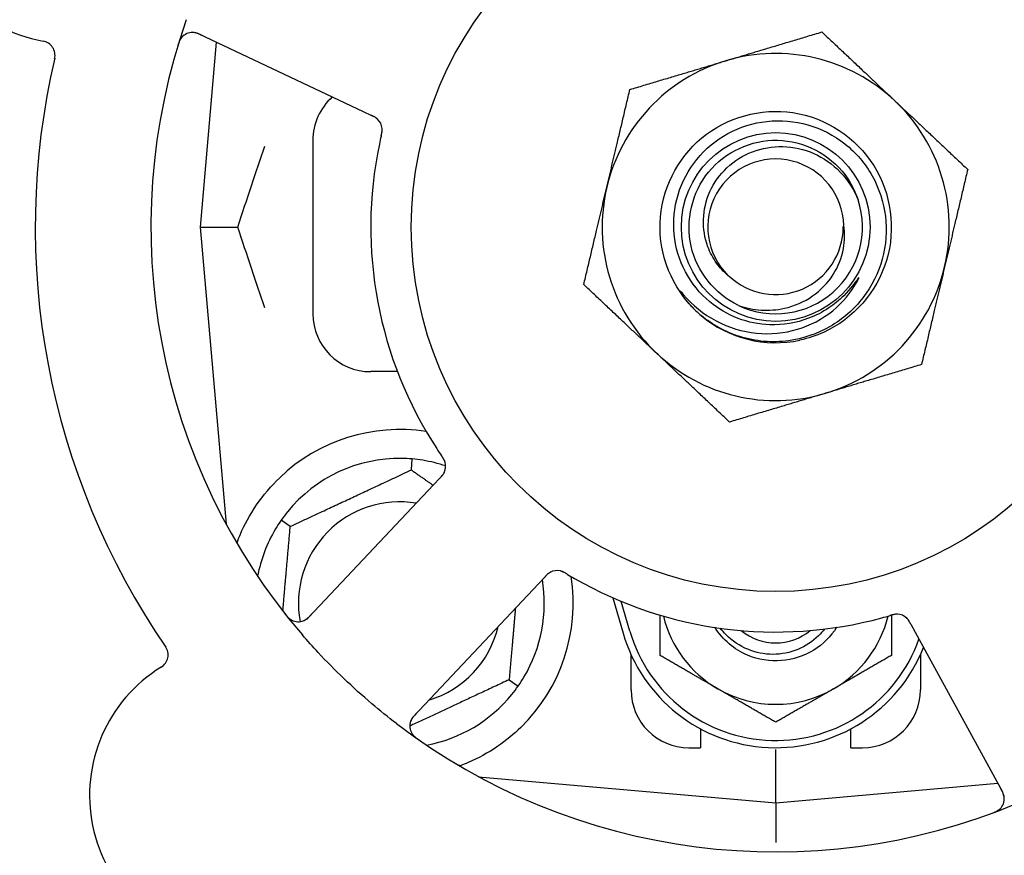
# Model space of a CAD drawing. Header units: inches. Extents: x 24 to 1128, y -69 to 748.
# Tile 68 of 256: x 147.77 to 149.89, y 243.74 to 245.55. Entities that reach past the tile are written whole.
import ezdxf

# ---------------------------------------------------------------- set-up
doc = ezdxf.new("R2010")
doc.units = ezdxf.units.IN
doc.header["$LTSCALE"] = 32
doc.header["$MEASUREMENT"] = 0
doc.layers.add('Dimension (ANSI)', color=7, linetype='Continuous', lineweight=25)
doc.layers.add('Visible (ANSI)', color=7, linetype='Continuous', lineweight=30)
doc.styles.add('Note Text (ANSI)', font='tahoma.ttf')
doc.dimstyles.new('SB Fraction-16 (ANSI)', dxfattribs={"dimscale": 32, "dimtxt": 0.125, "dimasz": 0.098425, "dimexe": 0.125, "dimexo": 0.0625, "dimgap": 0.031496, "dimtad": 0, "dimtih": 1, "dimtoh": 1, "dimdec": 4, "dimrnd": 1e-08, "dimzin": 0, "dimdsep": 46, "dimlunit": 5, "dimtxsty": 'Note Text (ANSI)', "dimcen": 0.09, "dimdle": 0.393701, "dimclrd": 256, "dimclre": 256, "dimclrt": 256, "dimadec": 0, "dimazin": 3, "dimtfac": 0.96, "dimtofl": 0, "dimtmove": 0, "dimatfit": 3, "dimfxl": 1, "dimfrac": 2, "dimtolj": 1, "dimtzin": 12, "dimlwd": -1, "dimlwe": -1, "dimarcsym": 0})

# ---------------------------------------------------------------- blocks, each defined once
blk = doc.blocks.new('*D15')
at = {"layer": 'Defpoints', "color": 0, "transparency": 16777216}
for p in [(159.2904, 460.4837), (67.9568, 170.772), (125.1654, 170.772)]:
    blk.add_point(p, dxfattribs=at)
at = {"layer": 'Dimension (ANSI)', "transparency": 16777216}
for p, q in [((157.2904, 460.4837), (63.9568, 460.4837)), ((67.9568, 457.3341), (67.9568, 323.1609)), ((67.9568, 173.9216), (67.9568, 316.0948)), ((123.1654, 170.772), (63.9568, 170.772))]:
    blk.add_line(p, q, dxfattribs=at)
for points in [[(67.4319, 457.3341), (68.4817, 457.3341), (67.9568, 460.4837)], [(67.4319, 173.9216), (68.4817, 173.9216), (67.9568, 170.772)]]:
    blk.add_solid(points, dxfattribs=at)
at = {"layer": 'Dimension (ANSI)', "transparency": 16777216, "insert": (55.7701, 322.153), "char_height": 4, "attachment_point": 1, "style": 'Note Text (ANSI)'}
blk.add_mtext('\\A1;289 11/16', dxfattribs=at)

msp = doc.modelspace()

# ---------------------------------------------------------------- linework, layer by layer
at = {"layer": 'Visible (ANSI)'}
for p, q in [((148.15446, 245.51913), (148.50972, 245.35108)), ((148.19231, 245.50123), (148.15736, 245.1017)), ((148.50972, 245.35108), (148.52771, 245.34257)), ((148.40111, 245.2892), (148.40111, 244.9142)), ((148.15736, 245.1017), (148.23883, 245.1017)), ((148.15736, 245.1017), (148.21353, 244.45972)), ((148.58382, 244.7892), (148.52611, 244.7892)), ((148.61377, 244.57678), (148.61584, 244.60051)), ((148.67548, 244.55916), (148.66185, 244.5447)), ((148.66185, 244.5447), (148.39223, 244.25876)), ((148.35214, 244.45478), (148.33262, 244.46844)), ((148.88849, 244.331), (148.90214, 244.34548)), ((148.61887, 244.04506), (148.88849, 244.331)), ((149.04878, 244.30077), (149.07111, 244.2242)), ((149.08611, 244.22858), (149.06736, 244.29285)), ((149.69287, 244.24393), (149.7024, 244.2265)), ((149.7024, 244.2265), (149.89104, 243.88172)), ((149.08861, 244.1017), (149.08861, 244.17725)), ((149.71361, 244.17725), (149.71361, 244.1017)), ((148.82508, 244.12362), (148.84459, 244.10996)), ((149.23861, 244.01754), (149.23861, 243.9767)), ((149.56361, 243.9767), (149.56361, 244.01754)), ((149.21361, 243.9767), (149.23861, 243.9767)), ((149.56361, 243.9767), (149.58861, 243.9767)), ((149.40111, 243.85795), (149.40111, 243.97253)), ((148.75912, 243.91412), (149.40111, 243.85795)), ((148.76236, 243.91383), (148.76236, 243.91237)), ((149.40111, 243.85795), (149.88106, 243.89994)), ((149.40111, 243.85795), (149.40111, 243.77196))]:
    msp.add_line(p, q, dxfattribs=at)
for radius in [0.7875, 0.20385]:
    msp.add_circle((149.40111, 245.1017), radius, dxfattribs=at)
for centre, radius, start, end in [((149.40111, 245.1017), 1.35, 16.62287, 76.74397), ((147.87568, 245.82331), 0.325, 49.56477, 259.80207), ((149.40111, 245.1017), 0.875, 24.19111, 69.17573), ((149.40111, 245.1017), 1.35, 160.62287, 220.74397), ((148.14109, 245.49089), 0.03125, 64.68342, 162.83549), ((147.8126, 245.47269), 0.03125, 346.85452, 79.80207), ((149.40111, 245.1017), 1.6, 166.81714, 214.5497), ((149.40111, 245.1017), 0.375, 46.68342, 106.68342), ((149.40111, 245.1017), 0.375, 106.68342, 166.68342), ((148.52611, 245.2892), 0.125, 131.64189, 180), ((149.40111, 245.1017), 0.375, 346.68342, 46.68342), ((148.51956, 245.31185), 0.03125, 5.46904, 47.46837), ((149.40111, 245.1017), 0.875, 168.19111, 213.17573), ((149.40111, 245.1017), 0.14696, 1.25861, 225.29572), ((149.40111, 245.1017), 0.375, 166.68342, 226.68342), ((149.40111, 245.1017), 0.1875, 244.71096, 18.15663), ((149.40111, 245.1017), 0.14583, 226.55117, 0.00317), ((149.40111, 245.1017), 0.375, 286.68342, 346.68342), ((148.52611, 244.9142), 0.125, 180, 270), ((149.40111, 245.1017), 0.25, 226.19222, 229.96044), ((149.40111, 245.1017), 0.25, 229.96044, 282.10596), ((149.40111, 245.1017), 0.375, 226.68342, 286.68342), ((148.58861, 244.2892), 0.375, 81.21293, 133.75453), ((148.58861, 244.2892), 0.3125, 89.15807, 140.84193), ((148.58861, 244.2892), 0.3125, 71.46237, 80.84193), ((148.65672, 244.58481), 0.03125, 334.67765, 16.13682), ((148.58861, 244.2892), 0.21875, 80.57954, 190.53406), ((148.58861, 244.2892), 0.3125, 149.15807, 169.28378), ((148.92883, 244.32824), 0.03125, 77.46904, 119.46837), ((148.58861, 244.2892), 0.375, 314.27762, 8.78707), ((148.58861, 244.2892), 0.3125, 329.15807, 9.35248), ((149.40111, 245.1017), 0.875, 240.19111, 285.17573), ((148.36949, 244.2802), 0.03125, 218.53135, 316.68342), ((149.40111, 244.32045), 0.25, 193.73904, 240), ((149.40111, 244.32045), 0.25, 300, 346.26096), ((149.66267, 244.23402), 0.03125, 46.67765, 88.13682), ((148.58861, 244.2892), 0.21875, 286.71618, 346.65066), ((149.40111, 244.32045), 0.34375, 196.2602, 338.3076), ((149.40111, 244.32045), 0.32812, 196.2602, 340.60541), ((149.40111, 244.32045), 0.11727, 230.56429, 309.43571), ((148.05695, 244.17746), 0.03125, 301.56477, 34.51231), ((148.24343, 243.87392), 0.325, 121.56477, 331.80207), ((148.58861, 244.2892), 0.3125, 280.71622, 320.84193), ((149.21361, 244.1017), 0.125, 180, 270), ((149.40111, 244.32045), 0.25, 240, 300), ((149.58861, 244.1017), 0.125, 270, 0), ((148.64161, 244.02362), 0.03125, 136.68342, 234.83549), ((149.40111, 245.1017), 1.35, 232.62287, 292.74397), ((149.86362, 243.86672), 0.03125, 290.53135, 28.68342)]:
    msp.add_arc(centre, radius, start, end, dxfattribs=at)
for points, knots in [([(148.11822, 245.51217), (148.11803, 245.51196), (148.11779, 245.51169), (148.11702, 245.51077), (148.11646, 245.51002), (148.11529, 245.50828), (148.11463, 245.5072), (148.11362, 245.50525), (148.11331, 245.50462), (148.11258, 245.50302), (148.11215, 245.502), (148.11129, 245.49983), (148.11086, 245.49864), (148.11024, 245.49678), (148.11001, 245.49608), (148.10958, 245.49469), (148.10937, 245.49402), (148.10916, 245.49333)], [0.051298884, 0.051298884, 0.051298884, 0.051298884, 0.057269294, 0.057269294, 0.069785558, 0.069785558, 0.083632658, 0.083632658, 0.089458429, 0.089458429, 0.097820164, 0.097820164, 0.107290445, 0.107290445, 0.113094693, 0.113094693, 0.118968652, 0.118968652, 0.118968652, 0.118968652]), ([(148.16179, 245.51567), (148.16094, 245.51607), (148.16008, 245.51648), (148.15673, 245.51802), (148.15422, 245.51909), (148.14993, 245.5206), (148.14805, 245.52112), (148.14492, 245.52177), (148.14349, 245.52196), (148.14121, 245.5221), (148.14036, 245.52211), (148.13946, 245.52209), (148.13927, 245.52208), (148.1391, 245.52207)], [0, 0, 0, 0, 0.007248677, 0.007248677, 0.028564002, 0.028564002, 0.047482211, 0.047482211, 0.06536174, 0.06536174, 0.076705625, 0.076705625, 0.079955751, 0.079955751, 0.079955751, 0.079955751]), ([(149.22805, 244.92128), (149.17739, 244.96988), (149.14873, 245.04059), (149.15127, 245.11075), (149.15381, 245.18088), (149.18749, 245.24932), (149.2415, 245.29412), (149.2955, 245.33891), (149.36896, 245.35936), (149.43833, 245.34891), (149.50932, 245.33823), (149.57481, 245.2953), (149.61294, 245.23447), (149.65067, 245.17427), (149.66098, 245.09759), (149.64047, 245.02956), (149.61999, 244.96161), (149.56913, 244.90344), (149.50451, 244.87409), (149.48819, 244.86667), (149.47106, 244.86113), (149.45353, 244.85745)], [5.2445607, 5.2445607, 5.2445607, 5.2445607, 6.086966, 6.086966, 6.086966, 6.9291128, 6.9291128, 6.9291128, 7.7710085, 7.7710085, 7.7710085, 8.6324711, 8.6324711, 8.6324711, 9.4850832, 9.4850832, 9.4850832, 10.3367446, 10.3367446, 10.3367446, 10.5518672, 10.5518672, 10.5518672, 10.5518672]), ([(148.54161, 245.334), (148.54155, 245.33406), (148.54147, 245.33413), (148.54125, 245.33434), (148.54109, 245.33449), (148.54034, 245.33517), (148.53962, 245.33577), (148.53781, 245.33713), (148.53662, 245.33792), (148.5341, 245.3394), (148.53276, 245.34011), (148.53081, 245.34108), (148.5302, 245.34138), (148.52927, 245.34183), (148.52896, 245.34197), (148.52835, 245.34226), (148.52805, 245.34241), (148.52775, 245.34255)], [0.038929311, 0.038929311, 0.038929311, 0.038929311, 0.040726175, 0.040726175, 0.043941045, 0.043941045, 0.054249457, 0.054249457, 0.066768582, 0.066768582, 0.078206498, 0.078206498, 0.083402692, 0.083402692, 0.086046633, 0.086046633, 0.088630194, 0.088630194, 0.088630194, 0.088630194]), ([(148.54103, 245.33456), (148.54103, 245.33456), (148.54103, 245.33457), (148.54097, 245.33461), (148.54081, 245.33477), (148.5403, 245.33523), (148.53989, 245.33558), (148.53894, 245.33635), (148.5384, 245.33675), (148.5377, 245.33724), (148.53752, 245.33736), (148.5362, 245.33824), (148.53462, 245.33916), (148.53199, 245.34051), (148.53121, 245.3409), (148.52997, 245.34149), (148.52954, 245.3417), (148.52866, 245.34212), (148.5282, 245.34234), (148.52775, 245.34255)], [0.028019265, 0.028019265, 0.028019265, 0.028019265, 0.028672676, 0.028672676, 0.033062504, 0.033062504, 0.040781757, 0.040781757, 0.051074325, 0.051074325, 0.054504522, 0.054504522, 0.07506277, 0.07506277, 0.083066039, 0.083066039, 0.087153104, 0.087153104, 0.091266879, 0.091266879, 0.091266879, 0.091266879]), ([(149.38832, 244.89046), (149.36484, 244.89124), (149.34165, 244.89592), (149.29753, 244.91272), (149.27694, 244.92479), (149.23706, 244.95803), (149.21915, 244.98017), (149.19265, 245.0303), (149.1844, 245.05786), (149.17886, 245.11489), (149.18173, 245.14382), (149.19844, 245.19924), (149.21222, 245.22518), (149.24909, 245.27056), (149.27192, 245.28951), (149.32379, 245.31777), (149.35238, 245.32672), (149.41168, 245.33324), (149.44183, 245.33063), (149.49973, 245.31397), (149.52689, 245.29997), (149.57459, 245.26221), (149.5946, 245.23872), (149.62467, 245.18515), (149.63435, 245.15554), (149.6419, 245.09399), (149.63959, 245.06262), (149.62304, 245.00224), (149.60886, 244.97383), (149.57026, 244.92379), (149.54613, 244.9027), (149.4909, 244.87077), (149.46029, 244.86033), (149.42853, 244.85603)], [-3.5801326, -3.5801326, -3.5801326, -3.5801326, -3.4004535, -3.4004535, -3.2191752, -3.2191752, -3.0035583, -3.0035583, -2.7857358, -2.7857358, -2.5657084, -2.5657084, -2.3434763, -2.3434763, -2.1190401, -2.1190401, -1.8924003, -1.8924003, -1.6635571, -1.6635571, -1.4325112, -1.4325112, -1.1992628, -1.1992628, -0.9638125, -0.9638125, -0.7261606, -0.7261606, -0.4863077, -0.4863077, -0.244254, -0.244254, 0, 0, 0, 0]), ([(148.5486, 245.29884), (148.5485, 245.29837), (148.54838, 245.29787), (148.54826, 245.29734), (148.54716, 245.29257), (148.54573, 245.28603), (148.54463, 245.28077)], [0.48080563, 0.48080563, 0.48080563, 0.48080563, 0.5329828, 0.5329828, 0.5329828, 1, 1, 1, 1]), ([(148.54861, 245.29887), (148.54868, 245.29917), (148.54875, 245.29946), (148.54893, 245.30025), (148.54904, 245.30074), (148.54939, 245.30229), (148.54961, 245.30336), (148.55004, 245.3056), (148.55024, 245.30679), (148.55056, 245.30913), (148.55065, 245.31024), (148.55077, 245.31245), (148.55075, 245.31345), (148.55068, 245.31469), (148.55065, 245.31503), (148.55062, 245.31529)], [0.001596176, 0.001596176, 0.001596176, 0.001596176, 0.003937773, 0.003937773, 0.007842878, 0.007842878, 0.016055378, 0.016055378, 0.025513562, 0.025513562, 0.03719134, 0.03719134, 0.0541939, 0.0541939, 0.061558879, 0.061558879, 0.061558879, 0.061558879]), ([(148.54861, 245.29887), (148.54874, 245.29941), (148.54886, 245.29994), (148.5491, 245.301), (148.54922, 245.30153), (148.54962, 245.30331), (148.54987, 245.30455), (148.55024, 245.3066), (148.55037, 245.30744), (148.55062, 245.30936), (148.5507, 245.31038), (148.55078, 245.31217), (148.55077, 245.31298), (148.55072, 245.31427), (148.55067, 245.3148), (148.55064, 245.31512), (148.55064, 245.31516), (148.55064, 245.31518), (148.55064, 245.31518), (148.55064, 245.31518)], [0, 0, 0, 0, 0.004180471, 0.004180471, 0.008305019, 0.008305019, 0.018114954, 0.018114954, 0.025612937, 0.025612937, 0.036850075, 0.036850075, 0.047489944, 0.047489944, 0.05608938, 0.05608938, 0.05828692, 0.05828692, 0.058652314, 0.058652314, 0.058652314, 0.058652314]), ([(149.32101, 244.93217), (149.26972, 244.9564), (149.23069, 245.00511), (149.2182, 245.06044), (149.20572, 245.11577), (149.22007, 245.17652), (149.25598, 245.22042), (149.29182, 245.26423), (149.34836, 245.29032), (149.40495, 245.28916), (149.46164, 245.288), (149.51716, 245.25951), (149.55116, 245.21413), (149.56338, 245.19782), (149.57273, 245.17945), (149.579, 245.16007)], [5.153766, 5.153766, 5.153766, 5.153766, 6.061332, 6.061332, 6.061332, 6.968806, 6.968806, 6.968806, 7.8744508, 7.8744508, 7.8744508, 8.7817425, 8.7817425, 8.7817425, 9.107885, 9.107885, 9.107885, 9.107885]), ([(149.29773, 244.99725), (149.28855, 245.00505), (149.28036, 245.01396), (149.26552, 245.03463), (149.25921, 245.04652), (149.2475, 245.07795), (149.24429, 245.09804), (149.24568, 245.1389), (149.25048, 245.15926), (149.26777, 245.19755), (149.28029, 245.21502), (149.31167, 245.24463), (149.33038, 245.25633), (149.37172, 245.27218), (149.39404, 245.27599), (149.43944, 245.2749), (149.46209, 245.26981), (149.50471, 245.25108), (149.52418, 245.23743), (149.55726, 245.20308), (149.5704, 245.18257), (149.57927, 245.16013)], [-1.5503297, -1.5503297, -1.5503297, -1.5503297, -1.4577971, -1.4577971, -1.3550285, -1.3550285, -1.200467, -1.200467, -1.0416694, -1.0416694, -0.8786368, -0.8786368, -0.7113708, -0.7113708, -0.5398726, -0.5398726, -0.3641439, -0.3641439, -0.1841858, -0.1841858, 0, 0, 0, 0]), ([(149.32101, 244.93217), (149.33674, 244.92669), (149.35312, 244.92334), (149.38651, 244.92119), (149.40334, 244.92246), (149.44168, 244.93095), (149.46249, 244.93999), (149.49851, 244.96513), (149.51359, 244.98069), (149.5362, 245.016), (149.54383, 245.03519), (149.5504, 245.07174), (149.55063, 245.08851), (149.54803, 245.10493)], [-0.89666376, -0.89666376, -0.89666376, -0.89666376, -0.7697294, -0.7697294, -0.64162523, -0.64162523, -0.47009117, -0.47009117, -0.30597672, -0.30597672, -0.14928046, -0.14928046, -0.02134877, -0.02134877, -0.02134877, -0.02134877]), ([(149.2013, 244.95616), (149.22113, 244.93281), (149.24513, 244.91337), (149.29934, 244.88446), (149.32908, 244.87534), (149.38949, 244.86932), (149.41953, 244.87212), (149.4759, 244.88902), (149.50177, 244.90261), (149.546, 244.93852), (149.56415, 244.96022), (149.57753, 244.98483)], [-1.1317323, -1.1317323, -1.1317323, -1.1317323, -0.8984595, -0.8984595, -0.6634575, -0.6634575, -0.435379, -0.435379, -0.2142259, -0.2142259, 0, 0, 0, 0]), ([(149.57753, 244.98483), (149.57833, 244.9863), (149.57919, 244.98796), (149.58016, 244.99007), (149.58058, 244.99105), (149.58082, 244.99186), (149.58086, 244.99202), (149.58087, 244.9922), (149.58087, 244.99225), (149.58086, 244.99232), (149.58086, 244.99234), (149.58084, 244.99237), (149.58083, 244.99238), (149.5808, 244.9924), (149.58079, 244.9924), (149.58074, 244.9924), (149.58072, 244.99239), (149.58064, 244.99236), (149.58059, 244.99233), (149.5804, 244.99219), (149.58022, 244.992), (149.57936, 244.99104), (149.5784, 244.98976), (149.57266, 244.98197), (149.56317, 244.96829), (149.54797, 244.95326)], [-0.32002064, -0.32002064, -0.32002064, -0.32002064, -0.25037654, -0.25037654, -0.22022079, -0.22022079, -0.21319305, -0.21319305, -0.21059304, -0.21059304, -0.20923641, -0.20923641, -0.20821255, -0.20821255, -0.20712521, -0.20712521, -0.2055378, -0.2055378, -0.20262718, -0.20262718, -0.19315319, -0.19315319, -0.1629071, -0.1629071, 0, 0, 0, 0]), ([(149.22805, 244.92128), (149.22021, 244.92883), (149.21285, 244.93697), (149.20084, 244.95253), (149.19715, 244.95828), (149.19532, 244.96166), (149.195, 244.96229), (149.19479, 244.96285), (149.19475, 244.96297), (149.19473, 244.96311), (149.19473, 244.96315), (149.19473, 244.9632), (149.19474, 244.96322), (149.19475, 244.96325), (149.19476, 244.96326), (149.19478, 244.96327), (149.19479, 244.96328), (149.19483, 244.96328), (149.19485, 244.96327), (149.19492, 244.96325), (149.19498, 244.96322), (149.19583, 244.96265), (149.19816, 244.95986), (149.2013, 244.95616)], [-0.28928031, -0.28928031, -0.28928031, -0.28928031, -0.16787143, -0.16787143, -0.06646306, -0.06646306, -0.04917499, -0.04917499, -0.04476579, -0.04476579, -0.04306859, -0.04306859, -0.04215282, -0.04215282, -0.04143605, -0.04143605, -0.040655, -0.040655, -0.03948059, -0.03948059, -0.0370912, -0.0370912, 0, 0, 0, 0]), ([(149.54797, 244.95326), (149.53805, 244.94345), (149.52729, 244.93463), (149.50211, 244.91776), (149.48753, 244.91022), (149.44545, 244.89424), (149.41696, 244.88952), (149.38832, 244.89046)], [-0.44935864, -0.44935864, -0.44935864, -0.44935864, -0.34320731, -0.34320731, -0.21838639, -0.21838639, 0, 0, 0, 0]), ([(149.42853, 244.85603), (149.41108, 244.85366), (149.39341, 244.85322), (149.35802, 244.85617), (149.3404, 244.85962), (149.29292, 244.8745), (149.26463, 244.88991), (149.24028, 244.9103)], [-0.51193076, -0.51193076, -0.51193076, -0.51193076, -0.37804019, -0.37804019, -0.24204071, -0.24204071, 0, 0, 0, 0]), ([(148.68694, 244.59277), (148.68688, 244.593), (148.68679, 244.59328), (148.68653, 244.59413), (148.68632, 244.59473), (148.68583, 244.59598), (148.68555, 244.59663), (148.68495, 244.59791), (148.68464, 244.59853), (148.68384, 244.6), (148.68333, 244.6009), (148.68254, 244.6022), (148.6823, 244.60258), (148.6814, 244.60399), (148.68072, 244.60503), (148.67981, 244.60636), (148.67958, 244.6067), (148.67926, 244.60717), (148.67916, 244.60732), (148.67906, 244.60746)], [0.044252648, 0.044252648, 0.044252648, 0.044252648, 0.050671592, 0.050671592, 0.061250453, 0.061250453, 0.071050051, 0.071050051, 0.078610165, 0.078610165, 0.087196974, 0.087196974, 0.090753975, 0.090753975, 0.100050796, 0.100050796, 0.103147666, 0.103147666, 0.104517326, 0.104517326, 0.104517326, 0.104517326]), ([(148.68684, 244.59313), (148.68684, 244.59313), (148.68683, 244.59316), (148.6868, 244.5933), (148.68676, 244.59343), (148.68663, 244.59386), (148.68652, 244.59421), (148.68611, 244.59537), (148.68577, 244.59624), (148.68492, 244.59806), (148.68445, 244.59899), (148.68324, 244.60112), (148.68248, 244.60236), (148.68094, 244.60472), (148.68015, 244.60587), (148.67928, 244.60715), (148.67917, 244.60731), (148.67906, 244.60746)], [0.030853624, 0.030853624, 0.030853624, 0.030853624, 0.032941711, 0.032941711, 0.036385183, 0.036385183, 0.042347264, 0.042347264, 0.055267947, 0.055267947, 0.065838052, 0.065838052, 0.077516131, 0.077516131, 0.087897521, 0.087897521, 0.089364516, 0.089364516, 0.089364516, 0.089364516]), ([(148.67551, 244.55919), (148.67571, 244.55941), (148.67592, 244.55962), (148.67704, 244.56081), (148.67798, 244.56182), (148.67988, 244.56397), (148.68085, 244.56514), (148.68248, 244.5673), (148.68317, 244.56831), (148.68435, 244.57025), (148.68485, 244.57122), (148.68524, 244.57205), (148.68529, 244.57217), (148.68534, 244.57228)], [0, 0, 0, 0, 0.002309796, 0.002309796, 0.012623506, 0.012623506, 0.024338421, 0.024338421, 0.035397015, 0.035397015, 0.047442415, 0.047442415, 0.049661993, 0.049661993, 0.049661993, 0.049661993]), ([(148.23672, 244.41862), (148.23913, 244.42523), (148.24174, 244.43186), (148.25303, 244.45796), (148.26474, 244.47999), (148.29372, 244.52226), (148.31094, 244.54251), (148.32927, 244.56007)], [1.38940877, 1.38940877, 1.38940877, 1.38940877, 1.45134152, 1.45134152, 1.64787025, 1.64787025, 1.84130789, 1.84130789, 1.84130789, 1.84130789]), ([(148.67548, 244.55916), (148.67584, 244.55954), (148.67621, 244.55993), (148.67691, 244.56068), (148.67726, 244.56105), (148.67803, 244.56189), (148.67845, 244.56235), (148.67994, 244.56401), (148.68087, 244.5651), (148.68224, 244.56687), (148.6828, 244.56767), (148.68374, 244.56915), (148.68413, 244.56982), (148.68472, 244.57094), (148.68497, 244.57145), (148.68511, 244.57175), (148.68513, 244.57179), (148.68513, 244.57179), (148.68513, 244.57179), (148.68513, 244.57179)], [0, 0, 0, 0, 0.004355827, 0.004355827, 0.0086878, 0.0086878, 0.014307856, 0.014307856, 0.029588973, 0.029588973, 0.043844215, 0.043844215, 0.05417139, 0.05417139, 0.061954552, 0.061954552, 0.063871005, 0.063871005, 0.063878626, 0.063878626, 0.063878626, 0.063878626]), ([(148.91458, 244.35605), (148.9145, 244.35601), (148.91441, 244.35596), (148.91415, 244.35582), (148.91395, 244.35571), (148.91308, 244.35521), (148.91228, 244.35471), (148.91043, 244.3534), (148.90931, 244.35252), (148.90712, 244.35058), (148.90604, 244.34953), (148.90451, 244.34797), (148.90403, 244.34748), (148.90332, 244.34674), (148.90309, 244.34649), (148.90262, 244.34599), (148.90239, 244.34575), (148.90217, 244.34551)], [0.038929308, 0.038929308, 0.038929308, 0.038929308, 0.040726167, 0.040726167, 0.043941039, 0.043941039, 0.054249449, 0.054249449, 0.066768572, 0.066768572, 0.07820649, 0.07820649, 0.083402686, 0.083402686, 0.086046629, 0.086046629, 0.08863019, 0.08863019, 0.08863019, 0.08863019]), ([(148.91387, 244.35568), (148.91387, 244.35568), (148.91386, 244.35567), (148.9138, 244.35564), (148.9136, 244.35553), (148.913, 244.35519), (148.91254, 244.3549), (148.91152, 244.35424), (148.91097, 244.35385), (148.91029, 244.35334), (148.91012, 244.35321), (148.90887, 244.35222), (148.90751, 244.351), (148.90542, 244.34892), (148.90481, 244.34829), (148.90385, 244.3473), (148.90353, 244.34695), (148.90286, 244.34624), (148.90251, 244.34587), (148.90217, 244.34551)], [0.028019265, 0.028019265, 0.028019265, 0.028019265, 0.028672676, 0.028672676, 0.033062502, 0.033062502, 0.040781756, 0.040781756, 0.051074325, 0.051074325, 0.054504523, 0.054504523, 0.075062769, 0.075062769, 0.083066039, 0.083066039, 0.087153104, 0.087153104, 0.091266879, 0.091266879, 0.091266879, 0.091266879]), ([(148.95015, 244.35186), (148.94989, 244.35201), (148.94964, 244.35217), (148.94894, 244.35258), (148.9485, 244.35285), (148.94714, 244.35365), (148.94619, 244.3542), (148.94419, 244.3553), (148.94313, 244.35585), (148.941, 244.35687), (148.93997, 244.35731), (148.9379, 244.35811), (148.93694, 244.3584), (148.93574, 244.35871), (148.93541, 244.35879), (148.93516, 244.35884)], [0.001596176, 0.001596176, 0.001596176, 0.001596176, 0.00393777, 0.00393777, 0.007842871, 0.007842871, 0.016055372, 0.016055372, 0.025513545, 0.025513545, 0.037191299, 0.037191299, 0.054193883, 0.054193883, 0.061558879, 0.061558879, 0.061558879, 0.061558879]), ([(148.95015, 244.35186), (148.94968, 244.35214), (148.94921, 244.35242), (148.94828, 244.35298), (148.94781, 244.35326), (148.94625, 244.35418), (148.94514, 244.35481), (148.94331, 244.35579), (148.94255, 244.35617), (148.94079, 244.35701), (148.93986, 244.3574), (148.93817, 244.35803), (148.9374, 244.35827), (148.93616, 244.35862), (148.93564, 244.35874), (148.93533, 244.35881), (148.93528, 244.35882), (148.93527, 244.35882), (148.93527, 244.35882), (148.93527, 244.35882)], [0, 0, 0, 0, 0.004180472, 0.004180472, 0.008305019, 0.008305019, 0.018114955, 0.018114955, 0.025612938, 0.025612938, 0.036850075, 0.036850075, 0.047489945, 0.047489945, 0.056089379, 0.056089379, 0.05828692, 0.05828692, 0.058652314, 0.058652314, 0.058652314, 0.058652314]), ([(148.95018, 244.35184), (148.95059, 244.35159), (148.95103, 244.35133), (148.9515, 244.35105), (148.9557, 244.34853), (148.96147, 244.34515), (148.96614, 244.34247)], [0.48080563, 0.48080563, 0.48080563, 0.48080563, 0.5329828, 0.5329828, 0.5329828, 1, 1, 1, 1]), ([(148.34066, 244.26627), (148.34105, 244.26578), (148.34143, 244.26529), (148.34248, 244.26398), (148.34316, 244.26315), (148.34446, 244.26163), (148.34507, 244.26094), (148.34667, 244.25919), (148.34771, 244.25815), (148.34958, 244.25641), (148.35044, 244.25568), (148.35196, 244.25449), (148.35263, 244.254), (148.35402, 244.25309), (148.35471, 244.25269), (148.3555, 244.25226), (148.35567, 244.25217), (148.35581, 244.2521)], [0, 0, 0, 0, 0.005149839, 0.005149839, 0.013554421, 0.013554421, 0.020527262, 0.020527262, 0.031641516, 0.031641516, 0.041623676, 0.041623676, 0.051235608, 0.051235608, 0.063734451, 0.063734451, 0.067355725, 0.067355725, 0.067355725, 0.067355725]), ([(148.37909, 244.25046), (148.37937, 244.25055), (148.37972, 244.25068), (148.38139, 244.25132), (148.38297, 244.25208), (148.3857, 244.2537), (148.38695, 244.25455), (148.39, 244.25694), (148.39183, 244.25857), (148.39436, 244.26107), (148.3951, 244.26182), (148.39649, 244.26327), (148.39715, 244.26397), (148.3978, 244.26467)], [0.058736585, 0.058736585, 0.058736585, 0.058736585, 0.064782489, 0.064782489, 0.086145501, 0.086145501, 0.103238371, 0.103238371, 0.123434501, 0.123434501, 0.131598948, 0.131598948, 0.13893919, 0.13893919, 0.13893919, 0.13893919]), ([(149.66406, 244.26524), (149.66406, 244.26524), (149.66403, 244.26524), (149.6639, 244.26524), (149.66376, 244.26525), (149.66331, 244.26526), (149.66294, 244.26526), (149.66171, 244.26524), (149.66078, 244.26518), (149.65879, 244.26493), (149.65776, 244.26477), (149.65536, 244.26428), (149.65395, 244.26394), (149.65122, 244.2632), (149.64989, 244.26281), (149.6484, 244.26237), (149.64822, 244.26232), (149.64803, 244.26226)], [0.030853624, 0.030853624, 0.030853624, 0.030853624, 0.032941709, 0.032941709, 0.03638518, 0.03638518, 0.042347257, 0.042347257, 0.055267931, 0.055267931, 0.065838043, 0.065838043, 0.077516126, 0.077516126, 0.087897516, 0.087897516, 0.089364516, 0.089364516, 0.089364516, 0.089364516]), ([(149.66444, 244.26522), (149.66421, 244.26523), (149.66391, 244.26524), (149.66302, 244.26525), (149.66239, 244.26523), (149.66104, 244.26516), (149.66034, 244.26509), (149.65894, 244.26491), (149.65826, 244.26481), (149.65661, 244.26451), (149.6556, 244.2643), (149.65411, 244.26394), (149.65367, 244.26383), (149.65206, 244.26342), (149.65086, 244.26309), (149.64931, 244.26264), (149.64892, 244.26253), (149.64837, 244.26236), (149.6482, 244.26231), (149.64803, 244.26226)], [0.044252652, 0.044252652, 0.044252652, 0.044252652, 0.050671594, 0.050671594, 0.061250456, 0.061250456, 0.071050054, 0.071050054, 0.078610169, 0.078610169, 0.087196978, 0.087196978, 0.090753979, 0.090753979, 0.100050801, 0.100050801, 0.10314767, 0.10314767, 0.10451733, 0.10451733, 0.10451733, 0.10451733]), ([(149.69284, 244.24397), (149.6927, 244.24423), (149.69256, 244.24449), (149.69177, 244.24593), (149.6911, 244.24713), (149.68965, 244.24961), (149.68884, 244.25089), (149.68729, 244.25311), (149.68654, 244.25407), (149.68506, 244.25579), (149.68429, 244.25657), (149.68362, 244.2572), (149.68352, 244.25729), (149.68344, 244.25737)], [0, 0, 0, 0, 0.002309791, 0.002309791, 0.012623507, 0.012623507, 0.024338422, 0.024338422, 0.035397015, 0.035397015, 0.047442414, 0.047442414, 0.049661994, 0.049661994, 0.049661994, 0.049661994]), ([(149.69286, 244.24393), (149.69261, 244.2444), (149.69235, 244.24486), (149.69186, 244.24577), (149.69161, 244.24621), (149.69106, 244.2472), (149.69075, 244.24775), (149.68963, 244.24968), (149.68888, 244.25089), (149.68762, 244.25274), (149.68704, 244.25352), (149.68591, 244.25488), (149.6854, 244.25545), (149.68451, 244.25637), (149.68411, 244.25676), (149.68386, 244.25698), (149.68383, 244.25701), (149.68383, 244.25701), (149.68383, 244.25701), (149.68383, 244.25701)], [0, 0, 0, 0, 0.004355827, 0.004355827, 0.008687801, 0.008687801, 0.014307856, 0.014307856, 0.029588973, 0.029588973, 0.043844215, 0.043844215, 0.054171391, 0.054171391, 0.061954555, 0.061954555, 0.063871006, 0.063871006, 0.063878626, 0.063878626, 0.063878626, 0.063878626]), ([(149.53273, 244.23687), (149.52019, 244.21708), (149.50337, 244.20001), (149.48344, 244.18765), (149.44119, 244.16146), (149.38614, 244.15717), (149.34034, 244.1765), (149.31128, 244.18877), (149.28643, 244.21034), (149.26942, 244.23688)], [6.8488771, 6.8488771, 6.8488771, 6.8488771, 7.2990044, 7.2990044, 7.2990044, 8.2534333, 8.2534333, 8.2534333, 8.8590861, 8.8590861, 8.8590861, 8.8590861]), ([(149.50631, 244.23305), (149.5024, 244.22791), (149.49812, 244.22305), (149.48064, 244.20581), (149.46541, 244.19578), (149.4317, 244.18198), (149.41351, 244.17843), (149.37649, 244.17847), (149.35803, 244.18217), (149.32326, 244.19649), (149.30733, 244.20709), (149.28925, 244.225), (149.28495, 244.22986), (149.28099, 244.23499)], [-1.06231766, -1.06231766, -1.06231766, -1.06231766, -1.01273267, -1.01273267, -0.87465824, -0.87465824, -0.73438222, -0.73438222, -0.59190522, -0.59190522, -0.44722789, -0.44722789, -0.39760805, -0.39760805, -0.39760805, -0.39760805]), ([(148.58158, 244.02891), (148.56336, 244.04283), (148.54561, 244.05713), (148.50774, 244.08922), (148.48754, 244.1074), (148.44863, 244.14463), (148.43011, 244.16342), (148.40067, 244.19511), (148.38938, 244.20772), (148.3783, 244.22058)], [-0.73117336, -0.73117336, -0.73117336, -0.73117336, -0.55242948, -0.55242948, -0.34016147, -0.34016147, -0.13232742, -0.13232742, 0, 0, 0, 0]), ([(148.62443, 244.05096), (148.62379, 244.05027), (148.62313, 244.04958), (148.62063, 244.04688), (148.61884, 244.04482), (148.61607, 244.0412), (148.615, 244.03958), (148.61342, 244.03681), (148.61279, 244.0355), (148.61196, 244.03338), (148.61168, 244.03257), (148.61143, 244.03171), (148.61137, 244.03152), (148.61133, 244.03136)], [0, 0, 0, 0, 0.007248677, 0.007248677, 0.028564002, 0.028564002, 0.04748221, 0.04748221, 0.065361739, 0.065361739, 0.076705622, 0.076705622, 0.079955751, 0.079955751, 0.079955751, 0.079955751]), ([(148.85041, 244.02071), (148.83527, 244.00595), (148.81832, 243.99203), (148.77931, 243.96526), (148.7569, 243.95336), (148.73117, 243.94231), (148.72546, 243.94001), (148.71971, 243.93787)], [0.55181372, 0.55181372, 0.55181372, 0.55181372, 0.71000954, 0.71000954, 0.90366002, 0.90366002, 0.95550669, 0.95550669, 0.95550669, 0.95550669]), ([(148.61429, 244.00844), (148.61443, 244.00819), (148.61462, 244.00789), (148.61526, 244.00687), (148.61579, 244.0061), (148.61709, 244.00445), (148.61791, 244.00349), (148.61946, 244.00193), (148.61996, 244.00144), (148.62126, 244.00025), (148.62209, 243.99953), (148.62389, 243.99804), (148.62489, 243.99727), (148.62646, 243.9961), (148.62706, 243.99566), (148.62824, 243.99482), (148.62883, 243.99442), (148.62942, 243.994)], [0.051298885, 0.051298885, 0.051298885, 0.051298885, 0.057269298, 0.057269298, 0.069785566, 0.069785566, 0.083632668, 0.083632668, 0.089458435, 0.089458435, 0.09782017, 0.09782017, 0.107290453, 0.107290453, 0.113094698, 0.113094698, 0.118968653, 0.118968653, 0.118968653, 0.118968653]), ([(149.89487, 243.86665), (149.89487, 243.86695), (149.89485, 243.86732), (149.89475, 243.86911), (149.89453, 243.87085), (149.89383, 243.87394), (149.8934, 243.8754), (149.89208, 243.87904), (149.89109, 243.88128), (149.88949, 243.88446), (149.889, 243.88539), (149.88806, 243.88716), (149.8876, 243.888), (149.88714, 243.88884)], [0.058736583, 0.058736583, 0.058736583, 0.058736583, 0.064782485, 0.064782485, 0.086145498, 0.086145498, 0.103238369, 0.103238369, 0.1234345, 0.1234345, 0.131598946, 0.131598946, 0.138939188, 0.138939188, 0.138939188, 0.138939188]), ([(149.86795, 243.83499), (149.86854, 243.83521), (149.86913, 243.83542), (149.8707, 243.83601), (149.8717, 243.8364), (149.87354, 243.83717), (149.87439, 243.83754), (149.87654, 243.83853), (149.87786, 243.83919), (149.88008, 243.84043), (149.88105, 243.84102), (149.88265, 243.84209), (149.88332, 243.84259), (149.88462, 243.84362), (149.88521, 243.84415), (149.88586, 243.84478), (149.886, 243.84491), (149.88611, 243.84502)], [0, 0, 0, 0, 0.005149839, 0.005149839, 0.013554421, 0.013554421, 0.020527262, 0.020527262, 0.031641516, 0.031641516, 0.041623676, 0.041623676, 0.051235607, 0.051235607, 0.06373445, 0.06373445, 0.067355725, 0.067355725, 0.067355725, 0.067355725])]:
    msp.add_open_spline(points, degree=3, knots=knots, dxfattribs=at)
for points, weights in [([(149.29345, 245.46092), (149.3897, 245.48976), (149.50085, 245.52307)], [1, 1.0379548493, 1]), ([(149.50085, 245.52307), (149.58526, 245.44347), (149.65837, 245.37454)], [1, 1.0379548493, 1]), ([(149.08606, 245.39876), (149.1972, 245.43207), (149.29345, 245.46092)], [1, 1.0379548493, 1]), ([(149.03619, 245.18808), (149.05934, 245.28585), (149.08606, 245.39876)], [1, 1.0379548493, 1]), ([(149.65837, 245.37454), (149.73148, 245.30561), (149.81589, 245.22601)], [1, 1.0379548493, 1]), ([(149.81589, 245.22601), (149.78917, 245.11311), (149.76603, 245.01533)], [1, 1.0379548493, 1]), ([(148.98632, 244.97739), (149.01305, 245.0903), (149.03619, 245.18808)], [1, 1.0379548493, 1]), ([(149.76603, 245.01533), (149.74288, 244.91755), (149.71616, 244.80464)], [1, 1.0379548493, 1]), ([(149.14385, 244.82886), (149.07074, 244.89779), (148.98632, 244.97739)], [1, 1.0379548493, 1]), ([(149.30137, 244.68033), (149.21696, 244.75993), (149.14385, 244.82886)], [1, 1.0379548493, 1]), ([(149.71616, 244.80464), (149.60502, 244.77133), (149.50876, 244.74249)], [1, 1.0379548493, 1]), ([(149.50876, 244.74249), (149.41251, 244.71364), (149.30137, 244.68033)], [1, 1.0379548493, 1]), ([(148.35214, 244.45478), (148.48295, 244.51578), (148.61377, 244.57678)], [1.04422863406, 1.20577136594, 1.04422863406]), ([(148.61377, 244.57678), (148.63838, 244.55954), (148.66094, 244.54374)], [1.04422863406, 1.07418802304, 1.09303499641]), ([(148.33615, 244.27202), (148.34362, 244.35739), (148.35214, 244.45478)], [1.11819795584, 1.14843950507, 1.04422863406]), ([(148.83859, 244.27809), (148.83232, 244.20637), (148.82508, 244.12362)], [1.12448377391, 1.13145726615, 1.04422863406]), ([(149.15111, 244.17611), (149.15111, 244.22222), (149.15111, 244.26318)], [1, 1.02228011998, 1.01840264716]), ([(149.65111, 244.26315), (149.65111, 244.2222), (149.65111, 244.17611)], [1.01840499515, 1.02227336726, 1]), ([(149.27611, 244.10394), (149.2181, 244.13744), (149.15111, 244.17611)], [1, 1.0379548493, 1]), ([(149.65111, 244.17611), (149.58412, 244.13744), (149.52611, 244.10394)], [1, 1.0379548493, 1]), ([(148.82508, 244.12362), (148.71345, 244.07157), (148.61036, 244.0235)], [1.04422863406, 1.17902301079, 1.08886732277]), ([(149.40111, 244.03178), (149.33412, 244.07045), (149.27611, 244.10394)], [1, 1.0379548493, 1]), ([(149.52611, 244.10394), (149.4681, 244.07045), (149.40111, 244.03178)], [1, 1.0379548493, 1]), ([(148.71971, 243.93787), (148.71814, 243.93799), (148.71657, 243.93812)], [0.999914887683, 0.9999148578, 0.999914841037])]:
    msp.add_rational_spline(points, weights, degree=2, dxfattribs=at)
for points in [[(148.23883, 245.1017), (148.25847, 245.16198), (148.27859, 245.22138), (148.29713, 245.27601)], [(149.54694, 245.10171), (149.54732, 245.10278), (149.54768, 245.10385), (149.54803, 245.10493)], [(148.29713, 244.92739), (148.27859, 244.98201), (148.25847, 245.04143), (148.23883, 245.1017)], [(149.29773, 244.99725), (149.29875, 244.99677), (149.29978, 244.99629), (149.30082, 244.99583)], [(148.66874, 244.62289), (148.67201, 244.61789), (148.67628, 244.61154), (148.67906, 244.60746)], [(148.61584, 244.60051), (148.60825, 244.60117), (148.60043, 244.60156), (148.5932, 244.60167)], [(148.63835, 244.59772), (148.63121, 244.59887), (148.62344, 244.59984), (148.61584, 244.60051)], [(148.33262, 244.46844), (148.32826, 244.4622), (148.32401, 244.45562), (148.3203, 244.44941)], [(148.34629, 244.48653), (148.34173, 244.48093), (148.337, 244.47469), (148.33262, 244.46844)], [(149.63017, 244.25721), (149.63594, 244.25878), (149.64329, 244.26088), (149.64804, 244.26227)], [(148.84459, 244.10996), (148.84896, 244.11621), (148.85321, 244.12279), (148.85692, 244.12899)], [(148.83092, 244.09187), (148.83549, 244.09747), (148.84022, 244.10372), (148.84459, 244.10996)]]:
    msp.add_open_spline(points, degree=3, dxfattribs=at)

# ---------------------------------------------------------------- dimensions: what is measured, and where the dimension line sits
at = {"layer": 'Dimension (ANSI)'}
dim = msp.add_linear_dim(base=(67.95681, 170.77197), p1=(159.29037, 460.48367), p2=(125.16537, 170.77197), angle=270, dimstyle='SB Fraction-16 (ANSI)', override={"dimgap": 0.031496, "dimdec": 4, "dimtol": 0, "dimlim": 0, "dimtp": 0, "dimtm": 0, "dimtdec": 2, "dimatfit": 1}, dxfattribs=at)
dim.commit()
dim.dimension.update_dxf_attribs({"geometry": '*D15', "text_midpoint": (67.95681, 319.62782), "dimtype": 160})

doc.saveas('drawing.dxf')
